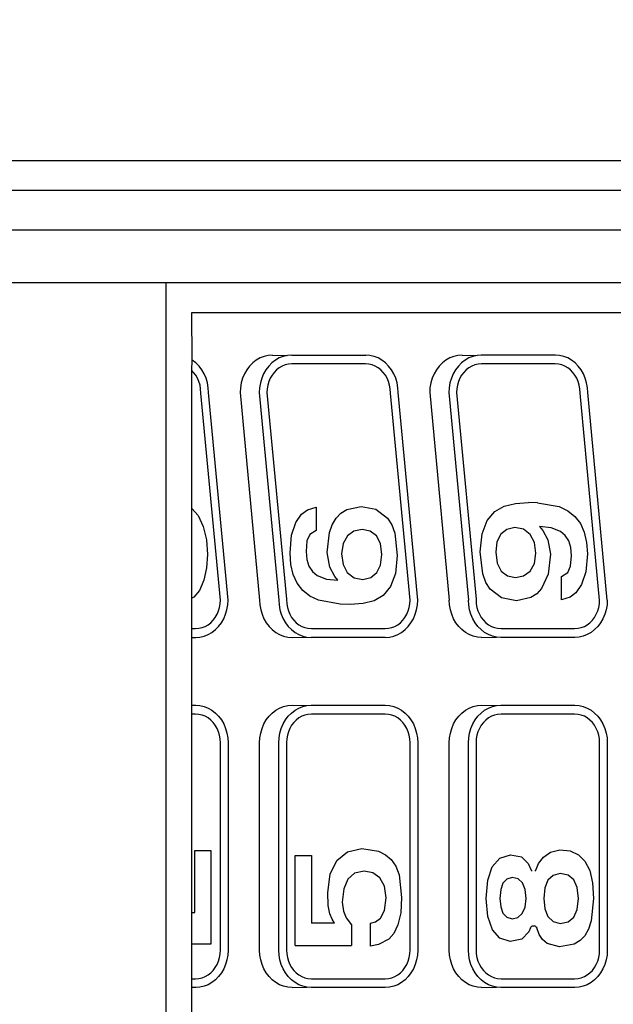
# Model space of a CAD drawing. Header units: millimetres. Extents: x 2950152 to 2989892, y -490837 to -470506.
# Tile 12 of 57: x 2971732 to 2971755, y -484906 to -484867. Entities that reach past the tile are written whole.
import ezdxf

# ---------------------------------------------------------------- set-up
doc = ezdxf.new("R2010")
doc.units = ezdxf.units.MM
doc.header["$LTSCALE"] = 1000
doc.header["$MEASUREMENT"] = 0
doc.layers.get('0').update_dxf_attribs({"linetype": 'CONTINUOUS'})
doc.layers.add('Equipment', color=5, linetype='CONTINUOUS')

# ---------------------------------------------------------------- blocks, each defined once
blk = doc.blocks.new('A$C80eb0365')
at = {"layer": 'Equipment'}
for p, q in [((17.668, 197.547), (17.668, 177.345)), ((18.483, 178.051), (18.483, 197.554)), ((15.101, 136.974), (15.101, 193.09)), ((16.21, 193.09), (16.21, 136.974)), ((14.284, 136.205), (14.284, 190.939)), ((26.433, 189.54), (20.698, 188.999)), ((26.433, 189.54), (26.568, 189.532)), ((26.568, 189.532), (26.701, 189.509)), ((26.701, 189.509), (26.829, 189.471)), ((26.829, 189.471), (26.95, 189.42)), ((29.861, 189.42), (29.983, 189.471)), ((29.983, 189.471), (30.111, 189.509)), ((30.111, 189.509), (30.243, 189.532)), ((30.243, 189.532), (30.378, 189.54)), ((30.378, 189.54), (36.114, 189.54)), ((36.114, 189.54), (36.249, 189.532)), ((36.249, 189.532), (36.381, 189.509)), ((36.381, 189.509), (36.509, 189.471)), ((36.509, 189.471), (36.631, 189.42)), ((26.438, 189.328), (20.719, 188.788)), ((26.536, 189.322), (26.438, 189.328)), ((26.638, 189.305), (26.536, 189.322)), ((26.735, 189.276), (26.638, 189.305)), ((26.828, 189.236), (26.735, 189.276)), ((26.914, 189.187), (26.828, 189.236)), ((26.95, 189.42), (27.063, 189.354)), ((27.063, 189.354), (27.164, 189.277)), ((27.164, 189.277), (27.253, 189.189)), ((29.558, 189.189), (29.647, 189.277)), ((29.647, 189.277), (29.749, 189.354)), ((29.749, 189.354), (29.861, 189.42)), ((29.983, 189.236), (29.898, 189.187)), ((30.076, 189.276), (29.983, 189.236)), ((30.174, 189.305), (30.076, 189.276)), ((30.275, 189.322), (30.174, 189.305)), ((30.386, 189.328), (30.275, 189.322)), ((36.106, 189.328), (30.386, 189.328)), ((36.217, 189.322), (36.106, 189.328)), ((36.318, 189.305), (36.217, 189.322)), ((36.416, 189.276), (36.318, 189.305)), ((36.508, 189.236), (36.416, 189.276)), ((36.594, 189.187), (36.508, 189.236)), ((36.631, 189.42), (36.743, 189.354)), ((36.743, 189.354), (36.845, 189.277)), ((36.845, 189.277), (36.934, 189.189)), ((20.302, 188.931), (20.181, 188.879)), ((20.43, 188.968), (20.302, 188.931)), ((20.563, 188.991), (20.43, 188.968)), ((20.698, 188.999), (20.563, 188.991)), ((24.559, 188.902), (24.84, 188.967)), ((24.84, 188.967), (25.161, 188.988)), ((25.161, 188.988), (25.653, 188.949)), ((25.653, 188.949), (26.004, 188.83)), ((26.991, 189.128), (26.914, 189.187)), ((27.06, 189.06), (26.991, 189.128)), ((27.117, 188.986), (27.06, 189.06)), ((27.163, 188.906), (27.117, 188.986)), ((27.253, 189.189), (27.329, 189.092)), ((27.329, 189.092), (27.388, 188.987)), ((27.388, 188.987), (27.432, 188.876)), ((29.379, 188.876), (29.423, 188.987)), ((29.423, 188.987), (29.483, 189.092)), ((29.483, 189.092), (29.558, 189.189)), ((29.694, 188.986), (29.649, 188.906)), ((29.752, 189.06), (29.694, 188.986)), ((29.82, 189.128), (29.752, 189.06)), ((29.898, 189.187), (29.82, 189.128)), ((33.474, 188.74), (33.651, 188.921)), ((33.651, 188.921), (33.91, 189.053)), ((33.91, 189.053), (34.253, 189.132)), ((34.253, 189.132), (34.686, 189.159)), ((34.686, 189.159), (35.303, 189.096)), ((35.303, 189.096), (35.535, 189.021)), ((35.535, 189.021), (35.715, 188.918)), ((36.672, 189.128), (36.594, 189.187)), ((36.74, 189.06), (36.672, 189.128)), ((36.797, 188.986), (36.74, 189.06)), ((36.843, 188.906), (36.797, 188.986)), ((36.934, 189.189), (37.009, 189.092)), ((37.009, 189.092), (37.069, 188.987)), ((37.069, 188.987), (37.112, 188.876)), ((19.877, 188.649), (19.802, 188.551)), ((19.967, 188.737), (19.877, 188.649)), ((20.068, 188.814), (19.967, 188.737)), ((20.181, 188.879), (20.068, 188.814)), ((20.303, 188.696), (20.217, 188.646)), ((20.396, 188.735), (20.303, 188.696)), ((20.493, 188.764), (20.396, 188.735)), ((20.595, 188.781), (20.493, 188.764)), ((20.719, 188.788), (20.595, 188.781)), ((24.123, 188.643), (24.321, 188.794)), ((24.321, 188.794), (24.559, 188.902)), ((26.004, 188.83), (26.232, 188.672)), ((26.232, 188.672), (26.354, 188.514)), ((27.196, 188.821), (27.163, 188.906)), ((27.216, 188.733), (27.196, 188.821)), ((27.223, 188.637), (27.216, 188.733)), ((27.432, 188.876), (27.458, 188.761)), ((27.458, 188.761), (27.467, 188.644)), ((29.344, 188.644), (29.353, 188.761)), ((29.353, 188.761), (29.379, 188.876)), ((29.595, 188.733), (29.588, 188.637)), ((29.616, 188.821), (29.595, 188.733)), ((29.649, 188.906), (29.616, 188.821)), ((33.372, 188.509), (33.474, 188.74)), ((34.382, 188.706), (34.166, 188.61)), ((34.686, 188.741), (34.382, 188.706)), ((34.989, 188.709), (34.686, 188.741)), ((35.205, 188.615), (34.989, 188.709)), ((35.715, 188.918), (35.85, 188.786)), ((35.85, 188.786), (35.947, 188.626)), ((36.876, 188.821), (36.843, 188.906)), ((36.896, 188.733), (36.876, 188.821)), ((36.904, 188.637), (36.896, 188.733)), ((37.112, 188.876), (37.139, 188.761)), ((37.139, 188.761), (37.148, 188.644)), ((19.742, 188.446), (19.699, 188.335)), ((19.802, 188.551), (19.742, 188.446)), ((20.014, 188.445), (19.968, 188.365)), ((20.071, 188.52), (20.014, 188.445)), ((20.139, 188.587), (20.071, 188.52)), ((20.217, 188.646), (20.139, 188.587)), ((23.851, 188.212), (23.966, 188.449)), ((23.966, 188.449), (24.123, 188.643)), ((24.65, 188.377), (24.539, 188.241)), ((24.798, 188.473), (24.65, 188.377)), ((24.985, 188.531), (24.798, 188.473)), ((25.208, 188.551), (24.985, 188.531)), ((25.501, 188.525), (25.208, 188.551)), ((25.673, 188.447), (25.501, 188.525)), ((25.785, 188.274), (25.673, 188.447)), ((26.354, 188.514), (26.424, 188.274)), ((27.223, 186.603), (27.223, 188.637)), ((27.467, 188.644), (27.467, 186.597)), ((29.344, 186.597), (29.344, 188.644)), ((29.588, 188.637), (29.588, 186.603)), ((33.338, 188.229), (33.372, 188.509)), ((34.036, 188.454), (33.992, 188.236)), ((34.166, 188.61), (34.036, 188.454)), ((35.335, 188.457), (35.205, 188.615)), ((35.378, 188.236), (35.335, 188.457)), ((35.947, 188.626), (36.024, 188.222)), ((36.904, 186.603), (36.904, 188.637)), ((37.148, 188.644), (37.148, 186.597)), ((19.673, 188.22), (19.664, 188.103)), ((19.664, 188.103), (19.664, 186.056)), ((19.699, 188.335), (19.673, 188.22)), ((19.915, 188.193), (19.908, 188.097)), ((19.935, 188.28), (19.915, 188.193)), ((19.968, 188.365), (19.935, 188.28)), ((23.744, 187.607), (23.851, 188.212)), ((24.539, 188.241), (24.439, 187.986)), ((26.424, 188.274), (25.785, 188.274)), ((33.401, 187.969), (33.338, 188.229)), ((33.992, 188.236), (34.046, 188.039)), ((35.32, 188.039), (35.378, 188.236)), ((36.024, 188.222), (35.926, 187.874)), ((19.908, 188.097), (19.908, 186.063)), ((24.439, 187.986), (24.405, 187.667)), ((24.508, 187.756), (24.765, 187.895)), ((24.765, 187.895), (25.168, 187.965)), ((25.168, 187.965), (25.72, 187.904)), ((25.72, 187.904), (26.119, 187.722)), ((33.54, 187.776), (33.401, 187.969)), ((34.046, 188.039), (34.18, 187.898)), ((34.18, 187.898), (34.393, 187.814)), ((34.974, 187.814), (35.185, 187.898)), ((35.185, 187.898), (35.32, 188.039)), ((35.926, 187.874), (35.821, 187.749)), ((23.744, 187.607), (23.736, 187.364)), ((24.405, 187.667), (24.508, 187.756)), ((25.138, 187.566), (24.845, 187.527)), ((25.422, 187.526), (25.138, 187.566)), ((26.119, 187.722), (26.262, 187.587)), ((26.262, 187.587), (26.365, 187.427)), ((33.718, 187.642), (33.54, 187.776)), ((33.899, 187.562), (33.718, 187.642)), ((33.899, 187.562), (33.911, 187.555)), ((34.393, 187.814), (34.686, 187.786)), ((34.686, 187.786), (34.974, 187.814)), ((35.454, 187.552), (35.466, 187.566)), ((35.466, 187.566), (35.481, 187.578)), ((35.481, 187.578), (35.499, 187.587)), ((35.68, 187.658), (35.499, 187.587)), ((35.821, 187.749), (35.68, 187.658)), ((23.764, 187.003), (23.736, 187.364)), ((24.619, 187.409), (24.476, 187.223)), ((24.845, 187.527), (24.619, 187.409)), ((25.633, 187.407), (25.422, 187.526)), ((25.764, 187.225), (25.633, 187.407)), ((26.365, 187.427), (26.454, 187.026)), ((33.538, 187.164), (33.715, 187.353)), ((33.715, 187.353), (33.899, 187.439)), ((33.911, 187.446), (33.899, 187.439)), ((33.911, 187.555), (33.922, 187.546)), ((33.922, 187.454), (33.911, 187.446)), ((33.922, 187.546), (33.93, 187.536)), ((33.93, 187.464), (33.922, 187.454)), ((34.686, 187.292), (34.433, 187.265)), ((34.922, 187.266), (34.686, 187.292)), ((35.437, 187.502), (35.439, 187.52)), ((35.439, 187.484), (35.437, 187.502)), ((35.439, 187.52), (35.444, 187.537)), ((35.444, 187.467), (35.439, 187.484)), ((35.444, 187.537), (35.454, 187.552)), ((35.454, 187.451), (35.444, 187.467)), ((35.466, 187.437), (35.454, 187.451)), ((35.481, 187.426), (35.466, 187.437)), ((35.499, 187.416), (35.481, 187.426)), ((35.499, 187.416), (35.608, 187.371)), ((35.608, 187.371), (35.809, 187.174)), ((24.476, 187.223), (24.428, 186.98)), ((25.808, 187), (25.764, 187.225)), ((26.454, 187.026), (26.373, 186.619)), ((33.479, 186.861), (33.538, 187.164)), ((34.144, 187.072), (34.108, 186.907)), ((34.253, 187.192), (34.144, 187.072)), ((34.433, 187.265), (34.253, 187.192)), ((35.098, 187.188), (34.922, 187.266)), ((35.208, 187.066), (35.098, 187.188)), ((35.245, 186.907), (35.208, 187.066)), ((35.809, 187.174), (35.876, 186.854)), ((23.839, 186.692), (23.764, 187.003)), ((24.428, 186.98), (24.48, 186.766)), ((24.48, 186.766), (24.613, 186.598)), ((25.635, 186.604), (25.765, 186.778)), ((25.765, 186.778), (25.808, 187)), ((33.574, 186.569), (33.479, 186.861)), ((34.108, 186.907), (34.149, 186.76)), ((34.149, 186.76), (34.259, 186.655)), ((35.09, 186.655), (35.198, 186.76)), ((35.198, 186.76), (35.245, 186.907)), ((35.876, 186.854), (35.781, 186.569)), ((23.988, 186.432), (23.839, 186.692)), ((24.613, 186.598), (24.825, 186.49)), ((24.825, 186.49), (25.115, 186.454)), ((25.115, 186.454), (25.418, 186.491)), ((25.418, 186.491), (25.635, 186.604)), ((26.373, 186.619), (26.131, 186.301)), ((27.196, 186.42), (27.216, 186.507)), ((27.216, 186.507), (27.223, 186.603)), ((27.458, 186.48), (27.432, 186.365)), ((27.467, 186.597), (27.458, 186.48)), ((27.467, 186.066), (27.458, 186.48)), ((29.353, 186.48), (29.344, 186.597)), ((29.344, 186.066), (29.353, 186.48)), ((29.379, 186.365), (29.353, 186.48)), ((29.588, 186.603), (29.595, 186.507)), ((29.595, 186.507), (29.616, 186.42)), ((33.807, 186.36), (33.574, 186.569)), ((34.259, 186.655), (34.438, 186.592)), ((34.438, 186.592), (34.686, 186.571)), ((34.686, 186.571), (34.919, 186.592)), ((34.919, 186.592), (35.09, 186.655)), ((35.781, 186.569), (35.552, 186.363)), ((36.876, 186.42), (36.896, 186.507)), ((36.896, 186.507), (36.904, 186.603)), ((37.139, 186.48), (37.112, 186.365)), ((37.148, 186.597), (37.139, 186.48)), ((37.148, 186.066), (37.139, 186.48)), ((24.237, 186.221), (23.988, 186.432)), ((24.603, 186.08), (24.237, 186.221)), ((26.131, 186.301), (25.945, 186.182)), ((27.06, 186.18), (27.117, 186.255)), ((27.117, 186.255), (27.163, 186.335)), ((27.163, 186.335), (27.196, 186.42)), ((27.388, 186.254), (27.329, 186.149)), ((27.432, 186.365), (27.388, 186.254)), ((29.423, 186.254), (29.379, 186.365)), ((29.483, 186.149), (29.423, 186.254)), ((29.616, 186.42), (29.649, 186.335)), ((29.649, 186.335), (29.694, 186.255)), ((29.694, 186.255), (29.752, 186.18)), ((34.178, 186.234), (33.807, 186.36)), ((34.686, 186.193), (34.178, 186.234)), ((35.187, 186.238), (34.686, 186.193)), ((35.552, 186.363), (35.187, 186.238)), ((36.74, 186.18), (36.797, 186.255)), ((36.797, 186.255), (36.843, 186.335)), ((36.843, 186.335), (36.876, 186.42)), ((37.069, 186.254), (37.009, 186.149)), ((37.112, 186.365), (37.069, 186.254)), ((19.664, 186.056), (19.673, 185.939)), ((19.664, 185.525), (19.673, 185.939)), ((19.673, 185.939), (19.699, 185.824)), ((19.908, 186.063), (19.915, 185.967)), ((19.915, 185.967), (19.935, 185.879)), ((25.1, 186.029), (24.603, 186.08)), ((25.711, 186.097), (25.1, 186.029)), ((25.945, 186.182), (25.711, 186.097)), ((26.536, 185.919), (26.638, 185.936)), ((26.638, 185.936), (26.735, 185.965)), ((26.735, 185.965), (26.828, 186.004)), ((26.828, 186.004), (26.914, 186.054)), ((26.914, 186.054), (26.991, 186.113)), ((26.991, 186.113), (27.06, 186.18)), ((27.164, 185.963), (27.063, 185.886)), ((27.253, 186.051), (27.164, 185.963)), ((27.329, 186.149), (27.253, 186.051)), ((27.458, 185.949), (27.432, 185.834)), ((27.467, 186.066), (27.458, 185.949)), ((29.353, 185.949), (29.344, 186.066)), ((29.379, 185.834), (29.353, 185.949)), ((29.558, 186.051), (29.483, 186.149)), ((29.647, 185.963), (29.558, 186.051)), ((29.749, 185.886), (29.647, 185.963)), ((29.752, 186.18), (29.82, 186.113)), ((29.82, 186.113), (29.898, 186.054)), ((29.898, 186.054), (29.983, 186.004)), ((29.983, 186.004), (30.076, 185.965)), ((30.076, 185.965), (30.174, 185.936)), ((30.174, 185.936), (30.275, 185.919)), ((36.217, 185.919), (36.318, 185.936)), ((36.318, 185.936), (36.416, 185.965)), ((36.416, 185.965), (36.508, 186.004)), ((36.508, 186.004), (36.594, 186.054)), ((36.594, 186.054), (36.672, 186.113)), ((36.672, 186.113), (36.74, 186.18)), ((36.845, 185.963), (36.743, 185.886)), ((36.934, 186.051), (36.845, 185.963)), ((37.009, 186.149), (36.934, 186.051)), ((37.139, 185.949), (37.112, 185.834)), ((37.148, 186.066), (37.139, 185.949)), ((19.699, 185.824), (19.742, 185.713)), ((19.742, 185.713), (19.802, 185.608)), ((19.935, 185.879), (19.968, 185.794)), ((19.968, 185.794), (20.014, 185.714)), ((20.014, 185.714), (20.071, 185.64)), ((20.693, 185.372), (26.412, 185.911)), ((20.698, 185.16), (26.433, 185.701)), ((26.412, 185.911), (26.536, 185.919)), ((26.568, 185.709), (26.433, 185.701)), ((26.701, 185.732), (26.568, 185.709)), ((26.829, 185.769), (26.701, 185.732)), ((26.95, 185.821), (26.829, 185.769)), ((27.063, 185.886), (26.95, 185.821)), ((27.388, 185.723), (27.329, 185.618)), ((27.432, 185.834), (27.388, 185.723)), ((29.423, 185.723), (29.379, 185.834)), ((29.483, 185.618), (29.423, 185.723)), ((29.861, 185.821), (29.749, 185.886)), ((29.983, 185.769), (29.861, 185.821)), ((30.111, 185.732), (29.983, 185.769)), ((30.243, 185.709), (30.111, 185.732)), ((30.378, 185.701), (30.243, 185.709)), ((30.275, 185.919), (30.386, 185.912)), ((36.114, 185.701), (30.378, 185.701)), ((30.386, 185.912), (36.106, 185.912)), ((36.106, 185.912), (36.217, 185.919)), ((36.249, 185.709), (36.114, 185.701)), ((36.381, 185.732), (36.249, 185.709)), ((36.509, 185.769), (36.381, 185.732)), ((36.631, 185.821), (36.509, 185.769)), ((36.743, 185.886), (36.631, 185.821)), ((37.069, 185.723), (37.009, 185.618)), ((37.112, 185.834), (37.069, 185.723)), ((19.664, 185.525), (19.673, 185.408)), ((19.673, 185.408), (19.699, 185.293)), ((19.802, 185.608), (19.877, 185.511)), ((19.877, 185.511), (19.967, 185.423)), ((19.967, 185.423), (20.068, 185.345)), ((20.071, 185.64), (20.139, 185.572)), ((20.139, 185.572), (20.217, 185.513)), ((20.217, 185.513), (20.303, 185.464)), ((20.303, 185.464), (20.396, 185.424)), ((20.396, 185.424), (20.493, 185.395)), ((20.493, 185.395), (20.595, 185.378)), ((27.164, 185.433), (27.063, 185.355)), ((27.253, 185.521), (27.164, 185.433)), ((27.329, 185.618), (27.253, 185.521)), ((29.558, 185.521), (29.483, 185.618)), ((29.647, 185.433), (29.558, 185.521)), ((29.749, 185.355), (29.647, 185.433)), ((36.845, 185.433), (36.743, 185.355)), ((36.934, 185.521), (36.845, 185.433)), ((37.009, 185.618), (36.934, 185.521)), ((19.699, 185.293), (19.742, 185.183)), ((19.742, 185.183), (19.802, 185.078)), ((20.068, 185.345), (20.181, 185.28)), ((20.181, 185.28), (20.302, 185.229)), ((20.302, 185.229), (20.43, 185.191)), ((20.43, 185.191), (20.563, 185.168)), ((20.563, 185.168), (20.698, 185.16)), ((20.595, 185.378), (20.693, 185.372)), ((20.698, 184.63), (26.433, 185.17)), ((26.568, 185.178), (26.433, 185.17)), ((26.701, 185.201), (26.568, 185.178)), ((26.829, 185.239), (26.701, 185.201)), ((26.95, 185.29), (26.829, 185.239)), ((27.063, 185.355), (26.95, 185.29)), ((29.861, 185.29), (29.749, 185.355)), ((29.983, 185.239), (29.861, 185.29)), ((30.111, 185.201), (29.983, 185.239)), ((30.243, 185.178), (30.111, 185.201)), ((30.378, 185.17), (30.243, 185.178)), ((36.114, 185.17), (30.378, 185.17)), ((36.249, 185.178), (36.114, 185.17)), ((36.381, 185.201), (36.249, 185.178)), ((36.509, 185.239), (36.381, 185.201)), ((36.631, 185.29), (36.509, 185.239)), ((36.743, 185.355), (36.631, 185.29)), ((19.802, 185.078), (19.877, 184.98)), ((19.877, 184.98), (19.967, 184.892)), ((19.967, 184.892), (20.068, 184.815)), ((20.068, 184.815), (20.181, 184.75)), ((20.181, 184.75), (20.302, 184.698)), ((20.302, 184.698), (20.43, 184.66)), ((20.43, 184.66), (20.563, 184.637)), ((20.563, 184.637), (20.698, 184.63)), ((26.433, 184.298), (20.698, 183.758)), ((26.568, 184.291), (26.433, 184.298)), ((30.243, 184.291), (30.378, 184.298)), ((30.378, 184.298), (36.114, 184.298)), ((36.114, 184.298), (36.249, 184.291)), ((26.438, 184.086), (20.719, 183.547)), ((26.536, 184.081), (26.438, 184.086)), ((26.638, 184.063), (26.536, 184.081)), ((26.701, 184.268), (26.568, 184.291)), ((26.735, 184.035), (26.638, 184.063)), ((26.829, 184.23), (26.701, 184.268)), ((26.828, 183.995), (26.735, 184.035)), ((26.95, 184.178), (26.829, 184.23)), ((27.063, 184.113), (26.95, 184.178)), ((27.164, 184.036), (27.063, 184.113)), ((27.253, 183.948), (27.164, 184.036)), ((29.558, 183.948), (29.647, 184.036)), ((29.647, 184.036), (29.749, 184.113)), ((29.749, 184.113), (29.861, 184.178)), ((29.861, 184.178), (29.983, 184.23)), ((29.983, 184.23), (30.111, 184.268)), ((30.076, 184.035), (29.983, 183.995)), ((30.174, 184.063), (30.076, 184.035)), ((30.111, 184.268), (30.243, 184.291)), ((30.275, 184.081), (30.174, 184.063)), ((30.386, 184.087), (30.275, 184.081)), ((36.106, 184.087), (30.386, 184.087)), ((36.217, 184.081), (36.106, 184.087)), ((36.318, 184.063), (36.217, 184.081)), ((36.249, 184.291), (36.381, 184.268)), ((36.416, 184.035), (36.318, 184.063)), ((36.381, 184.268), (36.509, 184.23)), ((36.508, 183.995), (36.416, 184.035)), ((36.509, 184.23), (36.631, 184.178)), ((36.631, 184.178), (36.743, 184.113)), ((36.743, 184.113), (36.845, 184.036)), ((36.845, 184.036), (36.934, 183.948)), ((20.563, 183.75), (20.43, 183.727)), ((20.698, 183.758), (20.563, 183.75)), ((26.914, 183.945), (26.828, 183.995)), ((26.991, 183.886), (26.914, 183.945)), ((27.06, 183.819), (26.991, 183.886)), ((27.117, 183.745), (27.06, 183.819)), ((27.329, 183.851), (27.253, 183.948)), ((27.388, 183.746), (27.329, 183.851)), ((29.423, 183.746), (29.483, 183.851)), ((29.483, 183.851), (29.558, 183.948)), ((29.752, 183.819), (29.694, 183.745)), ((29.82, 183.886), (29.752, 183.819)), ((29.898, 183.945), (29.82, 183.886)), ((29.983, 183.995), (29.898, 183.945)), ((33.792, 183.692), (34.027, 183.782)), ((34.027, 183.782), (34.657, 183.854)), ((34.657, 183.854), (35.082, 183.829)), ((35.082, 183.829), (35.411, 183.751)), ((35.411, 183.751), (35.651, 183.638)), ((36.594, 183.945), (36.508, 183.995)), ((36.672, 183.886), (36.594, 183.945)), ((36.74, 183.819), (36.672, 183.886)), ((36.797, 183.745), (36.74, 183.819)), ((36.934, 183.948), (37.009, 183.851)), ((37.009, 183.851), (37.069, 183.746)), ((19.967, 183.495), (19.877, 183.407)), ((20.068, 183.573), (19.967, 183.495)), ((20.181, 183.638), (20.068, 183.573)), ((20.302, 183.69), (20.181, 183.638)), ((20.43, 183.727), (20.302, 183.69)), ((20.396, 183.494), (20.303, 183.454)), ((20.493, 183.523), (20.396, 183.494)), ((20.595, 183.54), (20.493, 183.523)), ((20.719, 183.547), (20.595, 183.54)), ((24.169, 183.46), (24.354, 183.58)), ((24.354, 183.58), (24.588, 183.665)), ((24.588, 183.665), (25.2, 183.734)), ((25.2, 183.734), (25.696, 183.684)), ((25.696, 183.684), (26.061, 183.548)), ((26.061, 183.548), (26.31, 183.345)), ((27.163, 183.665), (27.117, 183.745)), ((27.196, 183.58), (27.163, 183.665)), ((27.216, 183.492), (27.196, 183.58)), ((27.223, 183.396), (27.216, 183.492)), ((27.432, 183.635), (27.388, 183.746)), ((27.458, 183.52), (27.432, 183.635)), ((27.467, 183.403), (27.458, 183.52)), ((29.344, 183.403), (29.353, 183.52)), ((29.353, 183.52), (29.379, 183.635)), ((29.379, 183.635), (29.423, 183.746)), ((29.595, 183.492), (29.588, 183.396)), ((29.616, 183.58), (29.595, 183.492)), ((29.649, 183.665), (29.616, 183.58)), ((29.694, 183.745), (29.649, 183.665)), ((33.476, 183.407), (33.611, 183.566)), ((33.611, 183.566), (33.792, 183.692)), ((35.651, 183.638), (35.81, 183.505)), ((35.81, 183.505), (35.96, 183.211)), ((36.843, 183.665), (36.797, 183.745)), ((36.876, 183.58), (36.843, 183.665)), ((36.896, 183.492), (36.876, 183.58)), ((36.904, 183.396), (36.896, 183.492)), ((37.069, 183.746), (37.112, 183.635)), ((37.112, 183.635), (37.139, 183.52)), ((37.139, 183.52), (37.148, 183.403)), ((19.742, 183.205), (19.699, 183.094)), ((19.802, 183.31), (19.742, 183.205)), ((19.877, 183.407), (19.802, 183.31)), ((20.014, 183.204), (19.968, 183.124)), ((20.071, 183.279), (20.014, 183.204)), ((20.139, 183.346), (20.071, 183.279)), ((20.217, 183.405), (20.139, 183.346)), ((20.303, 183.454), (20.217, 183.405)), ((23.926, 183.142), (24.169, 183.46)), ((24.874, 183.272), (24.657, 183.16)), ((25.177, 183.309), (24.874, 183.272)), ((25.467, 183.273), (25.177, 183.309)), ((25.677, 183.166), (25.467, 183.273)), ((26.31, 183.345), (26.458, 183.092)), ((27.223, 181.362), (27.223, 183.396)), ((27.467, 183.403), (27.467, 181.355)), ((29.344, 181.355), (29.344, 183.403)), ((29.588, 183.396), (29.588, 181.362)), ((33.302, 182.756), (33.379, 183.219)), ((33.379, 183.219), (33.476, 183.407)), ((34.114, 183.255), (33.978, 183.061)), ((34.342, 183.381), (34.114, 183.255)), ((34.665, 183.423), (34.342, 183.381)), ((35.02, 183.385), (34.665, 183.423)), ((35.229, 183.272), (35.02, 183.385)), ((35.332, 183.129), (35.229, 183.272)), ((35.96, 183.211), (36.003, 182.998)), ((36.904, 181.362), (36.904, 183.396)), ((37.148, 183.403), (37.148, 181.355)), ((19.673, 182.979), (19.664, 182.862)), ((19.699, 183.094), (19.673, 182.979)), ((19.915, 182.951), (19.908, 182.855)), ((19.935, 183.039), (19.915, 182.951)), ((19.968, 183.124), (19.935, 183.039)), ((23.845, 182.735), (23.926, 183.142)), ((24.527, 182.986), (24.484, 182.764)), ((24.657, 183.16), (24.527, 182.986)), ((25.81, 182.999), (25.677, 183.166)), ((25.864, 182.784), (25.81, 182.999)), ((26.458, 183.092), (26.531, 182.788)), ((33.978, 183.061), (33.933, 182.817)), ((35.366, 182.998), (35.332, 183.129)), ((36.003, 182.998), (35.366, 182.998)), ((19.664, 180.815), (19.664, 182.862)), ((19.908, 182.855), (19.908, 180.822)), ((23.93, 182.336), (23.845, 182.735)), ((24.484, 182.764), (24.528, 182.536)), ((25.816, 182.54), (25.864, 182.784)), ((26.531, 182.788), (26.556, 182.433)), ((33.391, 182.359), (33.302, 182.756)), ((33.933, 182.817), (33.987, 182.553)), ((24.528, 182.536), (24.658, 182.354)), ((25.674, 182.353), (25.816, 182.54)), ((26.556, 182.433), (26.548, 182.157)), ((33.987, 182.553), (34.147, 182.365)), ((35.223, 182.32), (35.412, 182.465)), ((35.412, 182.465), (35.988, 182.465)), ((35.988, 180.908), (35.988, 182.465)), ((24.031, 182.175), (23.93, 182.336)), ((24.172, 182.041), (24.031, 182.175)), ((24.658, 182.354), (24.869, 182.236)), ((24.869, 182.236), (25.154, 182.196)), ((25.154, 182.196), (25.448, 182.236)), ((25.448, 182.236), (25.674, 182.353)), ((26.548, 182.157), (26.441, 181.552)), ((33.636, 182.064), (33.391, 182.359)), ((34.147, 182.365), (34.414, 182.253)), ((34.414, 182.253), (34.788, 182.215)), ((34.788, 182.215), (35.04, 182.249)), ((35.04, 182.249), (35.223, 182.32)), ((24.351, 181.935), (24.172, 182.041)), ((24.569, 181.859), (24.351, 181.935)), ((25.122, 181.798), (24.569, 181.859)), ((25.527, 181.868), (25.122, 181.798)), ((25.784, 182.008), (25.527, 181.868)), ((25.887, 182.095), (25.784, 182.008)), ((25.853, 181.777), (25.887, 182.095)), ((34.017, 181.878), (33.636, 182.064)), ((34.517, 181.81), (34.017, 181.878)), ((35.107, 181.87), (34.881, 181.827)), ((35.255, 181.934), (35.107, 181.87)), ((35.366, 181.999), (35.255, 181.934)), ((35.366, 181.999), (35.366, 181.359)), ((25.754, 181.523), (25.853, 181.777)), ((34.881, 181.827), (34.517, 181.81)), ((23.938, 181.248), (23.868, 181.488)), ((23.868, 181.488), (24.507, 181.488)), ((24.507, 181.488), (24.623, 181.315)), ((24.623, 181.315), (24.797, 181.238)), ((25.496, 181.29), (25.643, 181.387)), ((25.643, 181.387), (25.754, 181.523)), ((26.326, 181.314), (26.169, 181.12)), ((26.441, 181.552), (26.326, 181.314)), ((27.216, 181.266), (27.223, 181.362)), ((27.458, 181.238), (27.467, 181.355)), ((29.353, 181.238), (29.344, 181.355)), ((29.588, 181.362), (29.595, 181.266)), ((33.498, 181.359), (35.366, 181.359)), ((33.498, 180.908), (33.498, 181.359)), ((36.896, 181.266), (36.904, 181.362)), ((37.148, 181.355), (37.139, 181.238)), ((24.06, 181.09), (23.938, 181.248)), ((24.288, 180.932), (24.06, 181.09)), ((24.797, 181.238), (25.091, 181.212)), ((25.091, 181.212), (25.312, 181.231)), ((25.312, 181.231), (25.496, 181.29)), ((26.169, 181.12), (25.971, 180.968)), ((27.117, 181.013), (27.163, 181.094)), ((27.163, 181.094), (27.196, 181.178)), ((27.196, 181.178), (27.216, 181.266)), ((27.388, 181.013), (27.432, 181.124)), ((27.432, 181.124), (27.458, 181.238)), ((27.467, 180.825), (27.458, 181.238)), ((29.344, 180.825), (29.353, 181.238)), ((29.379, 181.124), (29.353, 181.238)), ((29.423, 181.013), (29.379, 181.124)), ((29.595, 181.266), (29.616, 181.178)), ((29.616, 181.178), (29.649, 181.094)), ((29.649, 181.094), (29.694, 181.013)), ((36.797, 181.013), (36.843, 181.094)), ((36.843, 181.094), (36.876, 181.178)), ((36.876, 181.178), (36.896, 181.266)), ((37.112, 181.124), (37.069, 181.013)), ((37.139, 181.238), (37.112, 181.124)), ((37.148, 180.825), (37.139, 181.238)), ((19.664, 180.815), (19.673, 180.698)), ((19.908, 180.822), (19.915, 180.725)), ((24.639, 180.814), (24.288, 180.932)), ((25.131, 180.774), (24.639, 180.814)), ((25.452, 180.796), (25.131, 180.774)), ((25.732, 180.86), (25.452, 180.796)), ((25.971, 180.968), (25.732, 180.86)), ((26.735, 180.724), (26.828, 180.763)), ((26.828, 180.763), (26.914, 180.813)), ((26.914, 180.813), (26.991, 180.872)), ((26.991, 180.872), (27.06, 180.939)), ((27.06, 180.939), (27.117, 181.013)), ((27.164, 180.722), (27.253, 180.81)), ((27.253, 180.81), (27.329, 180.908)), ((27.329, 180.908), (27.388, 181.013)), ((27.458, 180.708), (27.467, 180.825)), ((29.353, 180.708), (29.344, 180.825)), ((29.483, 180.908), (29.423, 181.013)), ((29.558, 180.81), (29.483, 180.908)), ((29.647, 180.722), (29.558, 180.81)), ((29.694, 181.013), (29.752, 180.939)), ((29.752, 180.939), (29.82, 180.872)), ((29.82, 180.872), (29.898, 180.813)), ((29.898, 180.813), (29.983, 180.763)), ((29.983, 180.763), (30.076, 180.724)), ((35.988, 180.908), (33.498, 180.908)), ((36.416, 180.724), (36.508, 180.763)), ((36.508, 180.763), (36.594, 180.813)), ((36.594, 180.813), (36.672, 180.872)), ((36.672, 180.872), (36.74, 180.939)), ((36.74, 180.939), (36.797, 181.013)), ((36.934, 180.81), (36.845, 180.722)), ((37.009, 180.908), (36.934, 180.81)), ((37.069, 181.013), (37.009, 180.908)), ((37.148, 180.825), (37.139, 180.708)), ((19.664, 180.284), (19.673, 180.698)), ((19.673, 180.698), (19.699, 180.583)), ((19.699, 180.583), (19.742, 180.472)), ((19.915, 180.725), (19.935, 180.638)), ((19.935, 180.638), (19.968, 180.553)), ((19.968, 180.553), (20.014, 180.473)), ((20.693, 180.131), (26.412, 180.67)), ((26.412, 180.67), (26.536, 180.677)), ((26.536, 180.677), (26.638, 180.695)), ((26.568, 180.468), (26.701, 180.49)), ((26.638, 180.695), (26.735, 180.724)), ((26.701, 180.49), (26.829, 180.528)), ((26.829, 180.528), (26.95, 180.58)), ((26.95, 180.58), (27.063, 180.645)), ((27.063, 180.645), (27.164, 180.722)), ((27.329, 180.377), (27.388, 180.482)), ((27.388, 180.482), (27.432, 180.593)), ((27.432, 180.593), (27.458, 180.708)), ((29.379, 180.593), (29.353, 180.708)), ((29.423, 180.482), (29.379, 180.593)), ((29.483, 180.377), (29.423, 180.482)), ((29.749, 180.645), (29.647, 180.722)), ((29.861, 180.58), (29.749, 180.645)), ((29.983, 180.528), (29.861, 180.58)), ((30.111, 180.49), (29.983, 180.528)), ((30.076, 180.724), (30.174, 180.695)), ((30.243, 180.468), (30.111, 180.49)), ((30.174, 180.695), (30.275, 180.677)), ((30.275, 180.677), (30.386, 180.671)), ((30.386, 180.671), (36.106, 180.671)), ((36.106, 180.671), (36.217, 180.677)), ((36.217, 180.677), (36.318, 180.695)), ((36.381, 180.49), (36.249, 180.468)), ((36.318, 180.695), (36.416, 180.724)), ((36.509, 180.528), (36.381, 180.49)), ((36.631, 180.58), (36.509, 180.528)), ((36.743, 180.645), (36.631, 180.58)), ((36.845, 180.722), (36.743, 180.645)), ((37.069, 180.482), (37.009, 180.377)), ((37.112, 180.593), (37.069, 180.482)), ((37.139, 180.708), (37.112, 180.593)), ((19.664, 180.284), (19.673, 180.167)), ((19.742, 180.472), (19.802, 180.367)), ((19.802, 180.367), (19.877, 180.27)), ((19.877, 180.27), (19.967, 180.182)), ((20.014, 180.473), (20.071, 180.398)), ((20.071, 180.398), (20.139, 180.331)), ((20.139, 180.331), (20.217, 180.272)), ((20.217, 180.272), (20.303, 180.222)), ((20.303, 180.222), (20.396, 180.183)), ((20.698, 179.919), (26.433, 180.46)), ((26.433, 180.46), (26.568, 180.468)), ((27.164, 180.192), (27.253, 180.28)), ((27.253, 180.28), (27.329, 180.377)), ((29.558, 180.28), (29.483, 180.377)), ((29.647, 180.192), (29.558, 180.28)), ((30.378, 180.46), (30.243, 180.468)), ((36.114, 180.46), (30.378, 180.46)), ((36.249, 180.468), (36.114, 180.46)), ((36.934, 180.28), (36.845, 180.192)), ((37.009, 180.377), (36.934, 180.28)), ((19.673, 180.167), (19.699, 180.052)), ((19.699, 180.052), (19.742, 179.941)), ((19.742, 179.941), (19.802, 179.836)), ((19.967, 180.182), (20.068, 180.104)), ((20.068, 180.104), (20.181, 180.039)), ((20.181, 180.039), (20.302, 179.987)), ((20.302, 179.987), (20.43, 179.95)), ((20.396, 180.183), (20.493, 180.154)), ((20.43, 179.95), (20.563, 179.927)), ((20.493, 180.154), (20.595, 180.137)), ((20.595, 180.137), (20.693, 180.131)), ((26.433, 179.929), (26.568, 179.937)), ((26.568, 179.937), (26.701, 179.96)), ((26.701, 179.96), (26.829, 179.997)), ((26.829, 179.997), (26.95, 180.049)), ((26.95, 180.049), (27.063, 180.114)), ((27.063, 180.114), (27.164, 180.192)), ((29.749, 180.114), (29.647, 180.192)), ((29.861, 180.049), (29.749, 180.114)), ((29.983, 179.997), (29.861, 180.049)), ((30.111, 179.96), (29.983, 179.997)), ((30.243, 179.937), (30.111, 179.96)), ((30.378, 179.929), (30.243, 179.937)), ((36.249, 179.937), (36.114, 179.929)), ((36.381, 179.96), (36.249, 179.937)), ((36.509, 179.997), (36.381, 179.96)), ((36.631, 180.049), (36.509, 179.997)), ((36.743, 180.114), (36.631, 180.049)), ((36.845, 180.192), (36.743, 180.114)), ((19.802, 179.836), (19.877, 179.739)), ((19.877, 179.739), (19.967, 179.651)), ((20.563, 179.927), (20.698, 179.919)), ((20.698, 179.389), (26.433, 179.929)), ((36.114, 179.929), (30.378, 179.929)), ((19.967, 179.651), (20.068, 179.574)), ((20.068, 179.574), (20.181, 179.509)), ((20.181, 179.509), (20.302, 179.457)), ((20.302, 179.457), (20.43, 179.419)), ((20.43, 179.419), (20.563, 179.396)), ((20.563, 179.396), (20.698, 179.389)), ((26.433, 179.057), (20.698, 178.517)), ((26.568, 179.05), (26.433, 179.057)), ((26.701, 179.027), (26.568, 179.05)), ((26.829, 178.989), (26.701, 179.027)), ((26.95, 178.937), (26.829, 178.989)), ((27.063, 178.872), (26.95, 178.937)), ((27.164, 178.795), (27.063, 178.872)), ((29.647, 178.795), (29.749, 178.872)), ((29.749, 178.872), (29.861, 178.937)), ((29.861, 178.937), (29.983, 178.989)), ((29.983, 178.989), (30.111, 179.027)), ((30.111, 179.027), (30.243, 179.05)), ((30.243, 179.05), (30.378, 179.057)), ((30.378, 179.057), (36.114, 179.057)), ((36.114, 179.057), (36.249, 179.05)), ((36.249, 179.05), (36.381, 179.027)), ((36.381, 179.027), (36.509, 178.989)), ((36.509, 178.989), (36.631, 178.937)), ((36.631, 178.937), (36.743, 178.872)), ((36.743, 178.872), (36.845, 178.795)), ((26.438, 178.845), (20.719, 178.306)), ((26.536, 178.84), (26.438, 178.845)), ((26.638, 178.822), (26.536, 178.84)), ((26.735, 178.793), (26.638, 178.822)), ((26.828, 178.754), (26.735, 178.793)), ((26.914, 178.704), (26.828, 178.754)), ((26.991, 178.645), (26.914, 178.704)), ((27.06, 178.578), (26.991, 178.645)), ((27.117, 178.504), (27.06, 178.578)), ((27.253, 178.707), (27.164, 178.795)), ((27.329, 178.609), (27.253, 178.707)), ((27.388, 178.504), (27.329, 178.609)), ((29.423, 178.504), (29.483, 178.609)), ((29.483, 178.609), (29.558, 178.707)), ((29.558, 178.707), (29.647, 178.795)), ((29.752, 178.578), (29.694, 178.504)), ((29.82, 178.645), (29.752, 178.578)), ((29.898, 178.704), (29.82, 178.645)), ((29.983, 178.754), (29.898, 178.704)), ((30.076, 178.793), (29.983, 178.754)), ((30.174, 178.822), (30.076, 178.793)), ((30.275, 178.84), (30.174, 178.822)), ((30.386, 178.846), (30.275, 178.84)), ((36.106, 178.846), (30.386, 178.846)), ((33.359, 178.581), (35.944, 178.581)), ((33.359, 178.136), (33.359, 178.581)), ((35.944, 178.581), (35.944, 178.051)), ((36.217, 178.84), (36.106, 178.846)), ((36.318, 178.822), (36.217, 178.84)), ((36.416, 178.793), (36.318, 178.822)), ((36.508, 178.754), (36.416, 178.793)), ((36.594, 178.704), (36.508, 178.754)), ((36.672, 178.645), (36.594, 178.704)), ((36.74, 178.578), (36.672, 178.645)), ((36.797, 178.504), (36.74, 178.578)), ((36.845, 178.795), (36.934, 178.707)), ((36.934, 178.707), (37.009, 178.609)), ((37.009, 178.609), (37.069, 178.504)), ((20.068, 178.331), (19.967, 178.254)), ((20.181, 178.397), (20.068, 178.331)), ((20.302, 178.448), (20.181, 178.397)), ((20.43, 178.486), (20.302, 178.448)), ((20.563, 178.509), (20.43, 178.486)), ((20.698, 178.517), (20.563, 178.509)), ((20.719, 178.306), (20.595, 178.299)), ((24.096, 178.233), (24.401, 178.373)), ((24.401, 178.373), (24.773, 178.459)), ((24.773, 178.459), (25.174, 178.488)), ((25.174, 178.488), (25.546, 178.463)), ((25.546, 178.463), (25.888, 178.388)), ((25.888, 178.388), (26.168, 178.269)), ((27.163, 178.423), (27.117, 178.504)), ((27.196, 178.339), (27.163, 178.423)), ((27.216, 178.251), (27.196, 178.339)), ((27.432, 178.393), (27.388, 178.504)), ((27.458, 178.279), (27.432, 178.393)), ((29.353, 178.279), (29.379, 178.393)), ((29.379, 178.393), (29.423, 178.504)), ((29.616, 178.339), (29.595, 178.251)), ((29.649, 178.423), (29.616, 178.339)), ((29.694, 178.504), (29.649, 178.423)), ((36.843, 178.423), (36.797, 178.504)), ((36.876, 178.339), (36.843, 178.423)), ((36.896, 178.251), (36.876, 178.339)), ((37.069, 178.504), (37.112, 178.393)), ((37.112, 178.393), (37.139, 178.279)), ((19.802, 178.069), (18.483, 178.051)), ((19.802, 178.069), (19.792, 178.051)), ((19.877, 178.166), (19.802, 178.069)), ((20.085, 178.051), (19.802, 178.069)), ((19.967, 178.254), (19.877, 178.166)), ((20.139, 178.105), (20.085, 178.051)), ((23.904, 178.051), (20.085, 178.051)), ((20.217, 178.164), (20.139, 178.105)), ((20.303, 178.213), (20.217, 178.164)), ((20.396, 178.253), (20.303, 178.213)), ((20.493, 178.282), (20.396, 178.253)), ((20.595, 178.299), (20.493, 178.282)), ((23.904, 178.051), (24.096, 178.233)), ((25.061, 178.051), (23.904, 178.051)), ((25.128, 178.057), (25.061, 178.051)), ((25.177, 178.051), (25.128, 178.057)), ((26.38, 178.051), (25.177, 178.051)), ((26.168, 178.269), (26.351, 178.111)), ((26.351, 178.111), (26.38, 178.051)), ((27.223, 178.051), (26.38, 178.051)), ((27.223, 178.155), (27.216, 178.251)), ((27.223, 178.051), (27.223, 178.155)), ((27.467, 178.051), (27.223, 178.051)), ((27.467, 178.162), (27.458, 178.279)), ((27.467, 178.051), (27.467, 178.162)), ((29.344, 178.051), (27.467, 178.051)), ((29.344, 178.162), (29.353, 178.279)), ((29.344, 178.051), (29.344, 178.162)), ((29.588, 178.051), (29.344, 178.051)), ((29.595, 178.251), (29.588, 178.155)), ((29.588, 178.155), (29.588, 178.051)), ((35.071, 178.051), (29.588, 178.051)), ((35.071, 178.136), (33.359, 178.136)), ((35.071, 178.051), (35.071, 178.136)), ((35.944, 178.051), (35.071, 178.051)), ((36.904, 178.051), (35.944, 178.051)), ((36.904, 178.155), (36.896, 178.251)), ((36.904, 178.051), (36.904, 178.155)), ((37.148, 178.051), (36.904, 178.051)), ((37.139, 178.279), (37.148, 178.162)), ((37.148, 178.162), (37.148, 178.051)), ((39.025, 178.051), (37.148, 178.051)), ((48.824, 177.345), (17.668, 177.345)), ((17.668, 177.345), (17.668, 172.503))]:
    blk.add_line(p, q, dxfattribs=at)

msp = doc.modelspace()

# ---------------------------------------------------------------- linework, layer by layer
at = {"lineweight": -2}
msp.add_circle((2970013.774, -481719.251), 9117.574, dxfattribs=at)

# ---------------------------------------------------------------- block references
at = {"layer": 'Equipment', "xscale": 1.433887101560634, "yscale": 1.433887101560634, "zscale": 1.433887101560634, "rotation": 270.0000000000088}
msp.add_blockref('A$C80eb0365', (2971483.111, -484852.215), dxfattribs=at)

doc.saveas('drawing.dxf')
